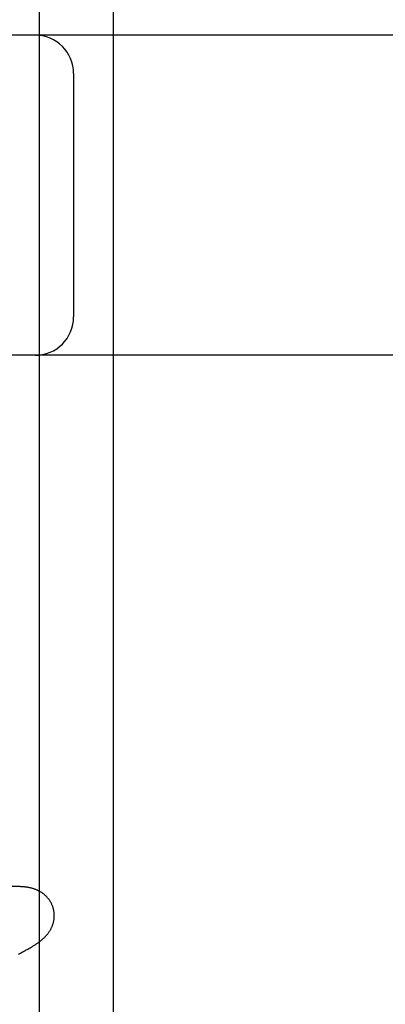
# Model space of a CAD drawing. Header units: inches. Extents: x 0 to 283, y 0 to 183.
# Tile 56 of 79: x 89.942 to 90.085, y 101.76 to 102.144. Entities that reach past the tile are written whole.
import ezdxf

# ---------------------------------------------------------------- set-up
doc = ezdxf.new("R2010")
doc.units = ezdxf.units.IN
doc.header["$LTSCALE"] = 15.583333
doc.header["$MEASUREMENT"] = 0
doc.linetypes.add('HIDDEN', pattern=[0.2, 0.1, -0.1])
doc.layers.add('DEFAULT_2', color=8, linetype='HIDDEN')
doc.layers.add('MAIN_DOOR_ASSEMBLY', color=7, linetype='CONTINUOUS')

msp = doc.modelspace()

# ---------------------------------------------------------------- linework, layer by layer
at = {"layer": 'DEFAULT_2', "color": 8, "linetype": 'HIDDEN'}
for p, q in [((89.97897, 97.6711), (89.97897, 103.17161)), ((91.47647, 102.13828), (88.98149, 102.13828)), ((89.96334, 102.12328), (89.96334, 102.02828)), ((90.72897, 102.01328), (89.72897, 102.01328)), ((89.94175, 101.77946), (89.94259, 101.77989)), ((89.94259, 101.77989), (89.94337, 101.78029))]:
    msp.add_line(p, q, dxfattribs=at)
for points in [[(89.94245, 101.8058), (89.9418, 101.80583), (89.94113, 101.80584), (89.94047, 101.80585), (89.93981, 101.80585), (89.93916, 101.80583), (89.9385, 101.80582), (89.93785, 101.80579), (89.93719, 101.80576), (89.93654, 101.80573), (89.93588, 101.80569), (89.93521, 101.80564), (89.93454, 101.80559), (89.93387, 101.80554), (89.93319, 101.80548), (89.93251, 101.80542), (89.93112, 101.80529)], [(89.95538, 101.79732), (89.95532, 101.79753), (89.95524, 101.79778), (89.95516, 101.79802), (89.95507, 101.79826), (89.95497, 101.7985), (89.95487, 101.79874), (89.95477, 101.79897), (89.95466, 101.7992), (89.95454, 101.79943), (89.95442, 101.79965), (89.95429, 101.79987), (89.95416, 101.80009), (89.95403, 101.8003), (89.95389, 101.80051), (89.95374, 101.80072), (89.95359, 101.80092), (89.95344, 101.80111), (89.95329, 101.8013), (89.95313, 101.80149), (89.95296, 101.80167), (89.9528, 101.80185), (89.95263, 101.80203), (89.95245, 101.8022), (89.95228, 101.80236), (89.9521, 101.80252), (89.95192, 101.80267), (89.95174, 101.80282), (89.95156, 101.80297), (89.95137, 101.80311), (89.95118, 101.80325), (89.95099, 101.80338), (89.95079, 101.80351), (89.9506, 101.80364), (89.9504, 101.80376), (89.95019, 101.80388), (89.94999, 101.80399), (89.94979, 101.8041), (89.94958, 101.8042), (89.94937, 101.80431), (89.94917, 101.8044), (89.94896, 101.80449), (89.94875, 101.80458), (89.94853, 101.80467), (89.94832, 101.80475), (89.9481, 101.80483), (89.94788, 101.8049), (89.94766, 101.80497), (89.94744, 101.80504), (89.94722, 101.8051), (89.947, 101.80516), (89.94677, 101.80522), (89.94654, 101.80528), (89.94631, 101.80533), (89.94608, 101.80538), (89.94585, 101.80542), (89.94561, 101.80547), (89.94538, 101.80551), (89.94513, 101.80555), (89.94489, 101.80558), (89.94464, 101.80562), (89.94439, 101.80565), (89.94413, 101.80568), (89.94387, 101.8057), (89.9436, 101.80573), (89.94332, 101.80575), (89.94304, 101.80577), (89.94274, 101.80579), (89.94245, 101.8058)], [(89.94337, 101.78029), (89.94375, 101.78049), (89.94412, 101.78069), (89.94447, 101.78088), (89.94482, 101.78107), (89.94516, 101.78126), (89.94549, 101.78144), (89.94581, 101.78162), (89.94612, 101.7818), (89.94642, 101.78197), (89.94671, 101.78215), (89.94699, 101.78232), (89.94727, 101.78249), (89.94754, 101.78265), (89.9478, 101.78281), (89.94805, 101.78298), (89.9483, 101.78313), (89.94854, 101.78329), (89.94877, 101.78345), (89.94899, 101.7836), (89.94921, 101.78375), (89.94943, 101.7839), (89.94963, 101.78405), (89.94983, 101.7842), (89.95003, 101.78435), (89.95023, 101.78449), (89.95042, 101.78464), (89.9506, 101.78479), (89.95079, 101.78494), (89.95097, 101.78509), (89.95115, 101.78525), (89.95132, 101.7854), (89.9515, 101.78556), (89.95167, 101.78571), (89.95184, 101.78587), (89.952, 101.78604), (89.95217, 101.7862), (89.95233, 101.78637), (89.95249, 101.78654), (89.95265, 101.78671), (89.9528, 101.78689), (89.95295, 101.78706), (89.9531, 101.78724), (89.95325, 101.78743), (89.95339, 101.78761), (89.95353, 101.7878), (89.95366, 101.78798), (89.95379, 101.78817), (89.95392, 101.78837), (89.95404, 101.78856), (89.95416, 101.78876), (89.95428, 101.78897), (89.9544, 101.78917), (89.95451, 101.78938), (89.95461, 101.78959), (89.95472, 101.7898), (89.95481, 101.79002), (89.95491, 101.79024), (89.955, 101.79046), (89.95508, 101.79068), (89.95516, 101.7909), (89.95524, 101.79113), (89.95531, 101.79136), (89.95537, 101.79159), (89.95544, 101.79183), (89.95549, 101.79207), (89.95555, 101.79231), (89.95559, 101.79255), (89.95563, 101.79279), (89.95567, 101.79304), (89.9557, 101.79329), (89.95573, 101.79354), (89.95574, 101.79379), (89.95576, 101.79405), (89.95576, 101.7943), (89.95576, 101.79456), (89.95576, 101.79481), (89.95575, 101.79507), (89.95573, 101.79533), (89.95571, 101.79559), (89.95568, 101.79584), (89.95564, 101.7961), (89.9556, 101.79635), (89.95555, 101.79661), (89.95549, 101.79686), (89.95543, 101.79711), (89.95538, 101.79732)]]:
    msp.add_lwpolyline(points, dxfattribs=at)
for centre, start, end in [((89.94834, 102.12328), 0, 90), ((89.94834, 102.02828), 270, 360)]:
    msp.add_arc(centre, 0.015, start, end, dxfattribs=at)
at = {"layer": 'MAIN_DOOR_ASSEMBLY', "color": 8, "linetype": 'HIDDEN'}
msp.add_line((90.05397, 110.37661), (90.05397, 90.89995), dxfattribs=at)
at = {"layer": 'MAIN_DOOR_ASSEMBLY', "color": 3, "linetype": 'Continuous'}
msp.add_line((89.94997, 91.05495), (89.94997, 110.22161), dxfattribs=at)

doc.saveas('drawing.dxf')
